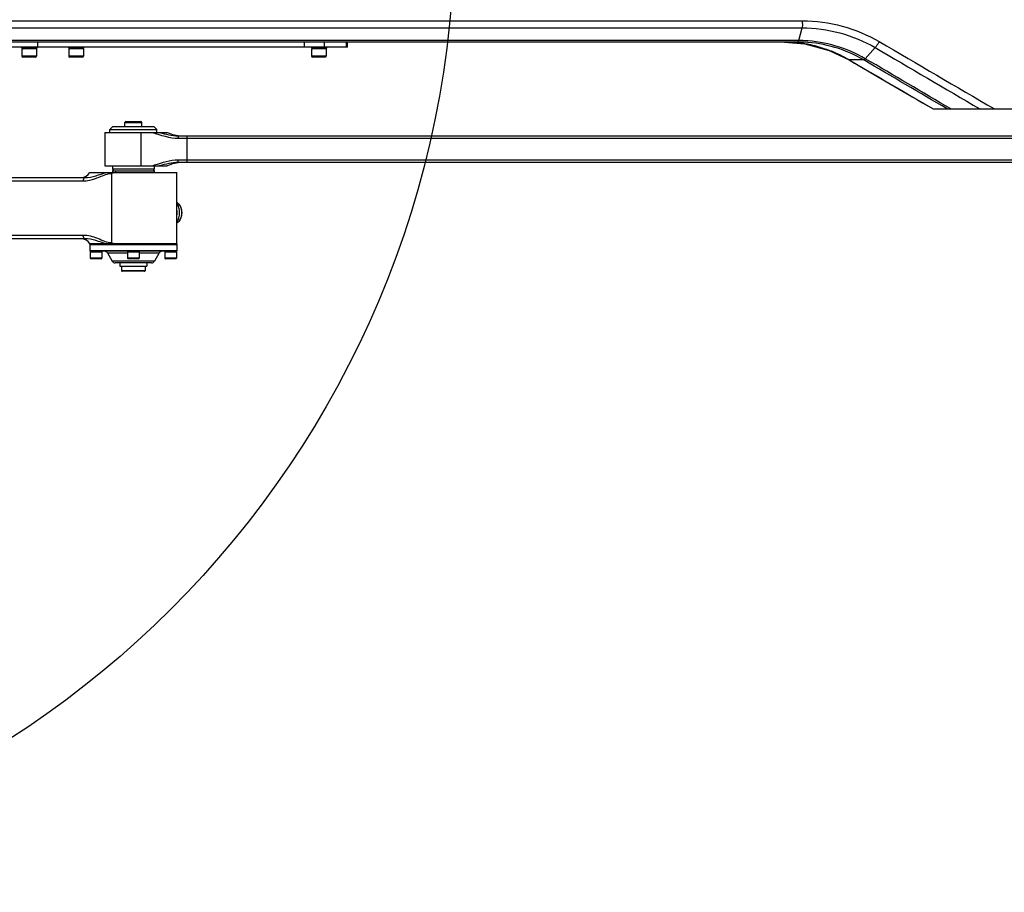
# Model space of a CAD drawing. Header units: millimetres. Extents: x 0 to 11890, y 0 to 8410.
# Tile 61 of 104: x 6256 to 6844, y 2119 to 2640. Entities that reach past the tile are written whole.
import ezdxf

# ---------------------------------------------------------------- set-up
doc = ezdxf.new("R2010")
doc.units = ezdxf.units.MM
doc.header["$LTSCALE"] = 653.95
doc.layers.get('0').update_dxf_attribs({"linetype": 'CONTINUOUS'})
for name, color, linetype in [('304102000079DXF_CONTINUOUS_LINE', 7, 'CONTINUOUS'), ('304102000082DXF_CONTINUOUS_LINE', 7, 'CONTINUOUS'), ('304103000033DXF_CONTINUOUS_LINE', 7, 'CONTINUOUS'), ('304104000210DXF_CONTINUOUS_LINE', 7, 'CONTINUOUS'), ('304104000212DXF_CONTINUOUS_LINE', 7, 'CONTINUOUS'), ('304104000223DXF_CONTINUOUS_LINE', 7, 'CONTINUOUS'), ('304105000162DXF_CONTINUOUS_LINE', 7, 'CONTINUOUS'), ('304105000163DXF_CONTINUOUS_LINE', 7, 'CONTINUOUS'), ('304105000172DXF_CONTINUOUS_LINE', 7, 'CONTINUOUS'), ('501023000062DXF_CONTINUOUS_LINE', 7, 'CONTINUOUS'), ('501023000069DXF_CONTINUOUS_LINE', 7, 'CONTINUOUS'), ('501023000078DXF_CONTINUOUS_LINE', 7, 'CONTINUOUS'), ('604006000001DXF_CONTINUOUS_LINE', 7, 'CONTINUOUS'), ('604006000002DXF_CONTINUOUS_LINE', 7, 'CONTINUOUS'), ('604007000001DXF_CONTINUOUS_LINE', 7, 'CONTINUOUS'), ('626001000001DXF_CONTINUOUS_LINE', 7, 'CONTINUOUS')]:
    doc.layers.add(name, color=color, linetype=linetype)

msp = doc.modelspace()

# ---------------------------------------------------------------- linework, layer by layer
at = {"color": 2, "linetype": 'Continuous'}
msp.add_circle((5937.979, 2696.796), 578, dxfattribs=at)
at = {"layer": '304102000079DXF_CONTINUOUS_LINE', "color": 9, "linetype": 'Continuous'}
for p, q in [((6021.572, 2635.311), (6723.436, 2635.311)), ((6022.736, 2639.471), (6413.283, 2639.471)), ((6413.283, 2639.471), (6723.825, 2639.47)), ((6721.439, 2627.636), (6723.436, 2635.311)), ((6721.439, 2627.636), (6015.551, 2627.635)), ((6761.224, 2616.807), (6767.099, 2623.45)), ((6751.642, 2616.078), (6751.578, 2616.092)), ((6760.316, 2616.077), (6751.643, 2616.077))]:
    msp.add_line(p, q, dxfattribs=at)
at = {"layer": '304102000079DXF_CONTINUOUS_LINE', "color": 7, "linetype": 'Continuous'}
for p, q in [((6720.954, 2626.796), (6014.1, 2626.796)), ((6712.997, 2626.79), (6725.084, 2625.702)), ((6801.657, 2586.796), (6947.977, 2586.796))]:
    msp.add_line(p, q, dxfattribs=at)
for points in [[(6725.084, 2625.702), (6739.567, 2621.802), (6751.577, 2616.092)], [(6751.578, 2616.092), (6768.094, 2606.44), (6786.227, 2595.832), (6801.657, 2586.796)]]:
    msp.add_lwpolyline(points, dxfattribs=at)
at = {"layer": '304102000079DXF_CONTINUOUS_LINE', "color": 9, "linetype": 'Continuous'}
for centre, radius, start, end in [((6696.404, 2639.478), 27.421, 356.618166, 359.981855), ((6712.02, 2548.055), 78.74, 83.508833, 89.288184), ((6712.045, 2548.303), 78.492, 83.095463, 83.506285), ((6721.432, 2549.134), 78.501, 87.627993, 89.995003), ((6712.042, 2548.282), 78.512, 81.669032, 83.095278), ((6712.035, 2548.231), 78.564, 80.91865, 81.669114), ((6712.03, 2548.201), 78.595, 78.695324, 80.918558), ((6712.035, 2548.251), 78.544, 71.19635, 78.691791), ((6712.039, 2548.283), 78.513, 68.366801, 71.191669), ((6711.906, 2547.997), 78.828, 59.729771, 68.353999)]:
    msp.add_arc(centre, radius, start, end, dxfattribs=at)
at = {"layer": '304102000079DXF_CONTINUOUS_LINE', "color": 7, "linetype": 'Continuous'}
for centre, radius, start, end in [((6720.953, 2549.47), 77.326, 89.654802, 89.998883), ((6720.951, 2549.271), 77.524, 87.29099, 89.653954)]:
    msp.add_arc(centre, radius, start, end, dxfattribs=at)
at = {"layer": '304102000079DXF_CONTINUOUS_LINE', "color": 9, "linetype": 'Continuous'}
for points in [[(6723.777, 2637.861), (6723.726, 2637.005), (6723.651, 2636.14), (6723.434, 2635.311)], [(6723.436, 2635.308), (6738.518, 2635.288), (6754.075, 2631.054), (6767.099, 2623.45)], [(6723.825, 2639.47), (6739.617, 2639.448), (6755.908, 2635.02), (6769.549, 2627.061)], [(6760.316, 2616.077), (6749.611, 2622.367), (6737.018, 2626.122), (6724.615, 2626.709)], [(6761.224, 2616.807), (6750.274, 2623.236), (6737.368, 2627.042), (6724.681, 2627.567)], [(6767.101, 2623.453), (6787.947, 2611.244), (6808.788, 2599.025), (6829.622, 2586.796)], [(6769.549, 2627.061), (6792.46, 2613.651), (6815.364, 2600.231), (6838.259, 2586.796)], [(6751.643, 2616.077), (6768.333, 2606.327), (6785.017, 2596.567), (6801.695, 2586.796)], [(6810.136, 2586.796), (6793.533, 2596.563), (6776.926, 2606.323), (6760.316, 2616.077)], [(6812.309, 2586.796), (6795.285, 2596.806), (6778.256, 2606.81), (6761.223, 2616.808)]]:
    msp.add_open_spline(points, degree=3, dxfattribs=at)
for points, knots in [([(6720.957, 2626.796), (6721.05, 2626.796), (6721.408, 2627.067), (6721.359, 2627.505), (6721.385, 2627.798)], [0, 0, 0, 0, 0.2397716, 1, 1, 1, 1]), ([(6769.553, 2627.061), (6768.982, 2626.054), (6768.205, 2624.815), (6767.298, 2623.676), (6767.101, 2623.453)], [0, 0, 0, 0, 0.7956937, 1, 1, 1, 1]), ([(6760.314, 2616.078), (6760.427, 2616.076), (6760.847, 2616.287), (6761.067, 2616.679), (6761.247, 2616.949)], [0, 0, 0, 0, 0.2575602, 1, 1, 1, 1])]:
    msp.add_open_spline(points, degree=3, knots=knots, dxfattribs=at)
at = {"layer": '304102000082DXF_CONTINUOUS_LINE', "color": 7, "linetype": 'Continuous'}
for p, q in [((6241.232, 2545.796), (6295.209, 2545.796)), ((6298.195, 2548.796), (6350.193, 2548.796)), ((6350.194, 2506.296), (6350.194, 2548.796)), ((6295.209, 2509.296), (6249.377, 2509.296)), ((6350.193, 2506.296), (6298.195, 2506.296))]:
    msp.add_line(p, q, dxfattribs=at)
at = {"layer": '304102000082DXF_CONTINUOUS_LINE', "color": 9, "linetype": 'Continuous'}
for p, q in [((6311.409, 2506.791), (6311.409, 2548.301)), ((6240.47, 2543.796), (6294.279, 2543.796)), ((6294.279, 2511.296), (6248.589, 2511.296))]:
    msp.add_line(p, q, dxfattribs=at)
at = {"layer": '304102000082DXF_CONTINUOUS_LINE', "color": 7, "linetype": 'Continuous'}
for centre, radius, start, end in [((6292.997, 2551.796), 6, 270, 330), ((6339.088, 2524.796), 11.268, 351.932246, 8.064081), ((6292.997, 2503.296), 6, 30, 90)]:
    msp.add_arc(centre, radius, start, end, dxfattribs=at)
at = {"layer": '304102000082DXF_CONTINUOUS_LINE', "color": 9, "linetype": 'Continuous'}
for points, knots in [([(6294.279, 2543.796), (6296.741, 2543.796), (6301.655, 2544.992), (6306.101, 2547.146), (6308.48, 2547.837)], [0, 0, 0, 0, 0.4983848, 1, 1, 1, 1]), ([(6295.209, 2545.796), (6295.08, 2545.796), (6294.344, 2545.383), (6294.279, 2544.441), (6294.279, 2543.796)], [0, 0, 0, 0, 0.1666921, 1, 1, 1, 1]), ([(6295.209, 2509.296), (6295.08, 2509.296), (6294.344, 2509.708), (6294.279, 2510.651), (6294.279, 2511.296)], [0, 0, 0, 0, 0.1666921, 1, 1, 1, 1]), ([(6311.409, 2506.791), (6308.461, 2506.792), (6303.011, 2509.651), (6297.24, 2511.296), (6294.279, 2511.296)], [0, 0, 0, 0, 0.4989187, 1, 1, 1, 1])]:
    msp.add_open_spline(points, degree=3, knots=knots, dxfattribs=at)
for points in [[(6295.209, 2545.796), (6299.67, 2545.796), (6303.89, 2547.854), (6308.251, 2548.796)], [(6308.48, 2547.837), (6309.429, 2548.113), (6310.42, 2548.3), (6311.409, 2548.301)], [(6308.251, 2506.296), (6303.89, 2507.237), (6299.67, 2509.296), (6295.209, 2509.296)]]:
    msp.add_open_spline(points, degree=3, dxfattribs=at)
at = {"layer": '304102000082DXF_CONTINUOUS_LINE', "color": 7, "linetype": 'Continuous'}
for points in [[(6313.933, 2548.796), (6313.075, 2548.793), (6312.224, 2548.566), (6311.409, 2548.301)], [(6311.409, 2506.791), (6312.215, 2506.528), (6313.057, 2506.299), (6313.905, 2506.296)]]:
    msp.add_open_spline(points, degree=3, dxfattribs=at)
at = {"layer": '304103000033DXF_CONTINUOUS_LINE', "color": 7, "linetype": 'Continuous'}
for p, q in [((6307.194, 2572.796), (6307.194, 2552.796)), ((6307.194, 2572.796), (6344.476, 2572.796)), ((6350.968, 2570.796), (7077.53, 2570.796)), ((6307.194, 2552.796), (6344.476, 2552.796)), ((7077.52, 2554.795), (6350.968, 2554.796))]:
    msp.add_line(p, q, dxfattribs=at)
at = {"layer": '304103000033DXF_CONTINUOUS_LINE', "color": 9, "linetype": 'Continuous'}
for p, q in [((6328.863, 2552.796), (6328.863, 2572.796)), ((6351.047, 2569.296), (7077.34, 2569.296)), ((6356.33, 2554.796), (6356.33, 2570.796)), ((7077.34, 2556.296), (6351.047, 2556.296))]:
    msp.add_line(p, q, dxfattribs=at)
at = {"layer": '304103000033DXF_CONTINUOUS_LINE', "color": 7, "linetype": 'Continuous'}
for centre, start, end in [((6353.194, 2590.796), 244.158067, 270), ((6353.194, 2534.796), 90, 115.841933)]:
    msp.add_arc(centre, 20, start, end, dxfattribs=at)
at = {"layer": '304103000033DXF_CONTINUOUS_LINE', "color": 9, "linetype": 'Continuous'}
msp.add_arc((6310.357, 2631.832), 82.966, 287.705047, 288.429489, dxfattribs=at)
for points in [[(6335.589, 2572.796), (6340.623, 2571.192), (6345.764, 2569.296), (6351.047, 2569.296)], [(6339.896, 2572.796), (6343.482, 2571.696), (6347.218, 2570.796), (6350.968, 2570.796)], [(6351.047, 2556.296), (6346.112, 2556.296), (6341.269, 2554.678), (6336.586, 2553.121)], [(6350.968, 2554.796), (6347.218, 2554.796), (6343.482, 2553.895), (6339.896, 2552.796)]]:
    msp.add_open_spline(points, degree=3, dxfattribs=at)
for points in [[(6350.968, 2570.796), (6351.069, 2570.796), (6350.95, 2570.157), (6351.039, 2569.898), (6351.027, 2569.599)], [(6350.968, 2554.796), (6351.069, 2554.796), (6350.95, 2555.435), (6351.039, 2555.693), (6351.027, 2555.992)]]:
    msp.add_open_spline(points, degree=3, knots=[0, 0, 0, 0, 0.2530542, 1, 1, 1, 1], dxfattribs=at)
at = {"layer": '304104000210DXF_CONTINUOUS_LINE', "color": 7, "linetype": 'Continuous'}
for p, q in [((6310.194, 2574.496), (6311.994, 2576.296)), ((6311.994, 2576.296), (6336.394, 2576.296)), ((6338.194, 2574.496), (6336.394, 2576.296)), ((6310.194, 2572.796), (6310.194, 2574.496)), ((6310.194, 2574.496), (6338.194, 2574.496)), ((6338.194, 2572.796), (6338.194, 2574.496))]:
    msp.add_line(p, q, dxfattribs=at)
at = {"layer": '304104000212DXF_CONTINUOUS_LINE', "color": 7, "linetype": 'Continuous'}
for p, q in [((6298.194, 2505.796), (6298.194, 2502.096)), ((6350.194, 2505.796), (6298.194, 2505.796)), ((6350.194, 2505.796), (6350.194, 2502.096)), ((6298.494, 2501.796), (6298.194, 2502.096)), ((6350.194, 2502.096), (6298.194, 2502.096)), ((6349.894, 2501.796), (6298.494, 2501.796)), ((6308.73, 2500.796), (6311.616, 2495.796)), ((6339.658, 2500.796), (6336.771, 2495.796)), ((6349.894, 2501.796), (6350.194, 2502.096)), ((6335.039, 2494.796), (6313.348, 2494.796))]:
    msp.add_line(p, q, dxfattribs=at)
at = {"layer": '304104000212DXF_CONTINUOUS_LINE', "color": 9, "linetype": 'Continuous'}
for p, q in [((6308.73, 2500.796), (6320.694, 2500.796)), ((6327.694, 2500.796), (6339.658, 2500.796)), ((6336.771, 2495.796), (6311.616, 2495.796))]:
    msp.add_line(p, q, dxfattribs=at)
at = {"layer": '304104000212DXF_CONTINUOUS_LINE', "color": 7, "linetype": 'Continuous'}
for centre, start, end in [((6306.997, 2499.796), 30, 90), ((6341.39, 2499.796), 90, 150), ((6313.348, 2496.796), 210, 270), ((6335.039, 2496.796), 270, 330)]:
    msp.add_arc(centre, 2, start, end, dxfattribs=at)
at = {"layer": '304104000223DXF_CONTINUOUS_LINE', "color": 7, "linetype": 'Continuous'}
for p, q in [((6312.271, 2550.796), (6311.694, 2549.796)), ((6311.694, 2549.796), (6311.694, 2548.796)), ((6311.694, 2549.796), (6336.694, 2549.796)), ((6336.116, 2550.796), (6336.694, 2549.796)), ((6336.694, 2549.796), (6336.694, 2548.796))]:
    msp.add_line(p, q, dxfattribs=at)
at = {"layer": '304105000162DXF_CONTINUOUS_LINE', "color": 7, "linetype": 'Continuous'}
for p, q in [((6298.194, 2506.296), (6298.194, 2505.796)), ((6298.194, 2506.296), (6350.194, 2506.296)), ((6298.194, 2505.796), (6350.194, 2505.796)), ((6350.194, 2506.296), (6350.194, 2505.796))]:
    msp.add_line(p, q, dxfattribs=at)
at = {"layer": '304105000163DXF_CONTINUOUS_LINE', "color": 7, "linetype": 'Continuous'}
for p, q in [((6311.694, 2552.796), (6311.694, 2550.796)), ((6336.694, 2552.796), (6336.694, 2550.796)), ((6336.694, 2550.796), (6311.694, 2550.796))]:
    msp.add_line(p, q, dxfattribs=at)
at = {"layer": '304105000172DXF_CONTINUOUS_LINE', "color": 7, "linetype": 'Continuous'}
for p, q in [((6452.022, 2623.796), (6250.681, 2623.796)), ((6452.023, 2623.796), (6452.023, 2626.796))]:
    msp.add_line(p, q, dxfattribs=at)
at = {"layer": '304105000172DXF_CONTINUOUS_LINE', "color": 9, "linetype": 'Continuous'}
for p, q in [((6267.192, 2623.796), (6267.192, 2626.796)), ((6426.328, 2623.796), (6426.328, 2626.796)), ((6438.245, 2623.796), (6438.245, 2626.796)), ((6451.44, 2623.796), (6451.44, 2626.796))]:
    msp.add_line(p, q, dxfattribs=at)
at = {"layer": '501023000062DXF_CONTINUOUS_LINE', "color": 7, "linetype": 'Continuous'}
for p, q in [((6257.619, 2622.796), (6257.619, 2618.296)), ((6266.339, 2622.796), (6257.619, 2622.796)), ((6266.339, 2622.796), (6266.339, 2618.296)), ((6285.619, 2622.796), (6285.619, 2618.296)), ((6294.339, 2622.796), (6285.619, 2622.796)), ((6294.339, 2622.796), (6294.339, 2618.296)), ((6430.619, 2622.796), (6430.619, 2618.296)), ((6439.339, 2622.796), (6430.619, 2622.796)), ((6439.339, 2622.796), (6439.339, 2618.296)), ((6265.839, 2617.796), (6258.119, 2617.796)), ((6293.839, 2617.796), (6286.119, 2617.796)), ((6438.839, 2617.796), (6431.119, 2617.796))]:
    msp.add_line(p, q, dxfattribs=at)
at = {"layer": '501023000062DXF_CONTINUOUS_LINE', "color": 9, "linetype": 'Continuous'}
for p, q in [((6266.339, 2618.296), (6257.619, 2618.296)), ((6294.339, 2618.296), (6285.619, 2618.296)), ((6439.339, 2618.296), (6430.619, 2618.296))]:
    msp.add_line(p, q, dxfattribs=at)
at = {"layer": '501023000062DXF_CONTINUOUS_LINE', "color": 7, "linetype": 'Continuous'}
for centre, start, end in [((6258.119, 2618.296), 180, 270), ((6265.839, 2618.296), 270, 360), ((6286.119, 2618.296), 180, 270), ((6293.839, 2618.296), 270, 360), ((6431.119, 2618.296), 180, 270), ((6438.839, 2618.296), 270, 360)]:
    msp.add_arc(centre, 0.5, start, end, dxfattribs=at)
at = {"layer": '501023000069DXF_CONTINUOUS_LINE', "color": 7, "linetype": 'Continuous'}
for p, q in [((6298.444, 2501.296), (6298.444, 2497.696)), ((6305.444, 2501.296), (6298.444, 2501.296)), ((6305.444, 2501.296), (6305.444, 2497.696)), ((6320.694, 2501.296), (6320.694, 2497.696)), ((6327.694, 2501.296), (6320.694, 2501.296)), ((6327.694, 2501.296), (6327.694, 2497.696)), ((6342.944, 2501.296), (6342.944, 2497.696)), ((6349.944, 2501.296), (6342.944, 2501.296)), ((6349.944, 2501.296), (6349.944, 2497.696)), ((6305.044, 2497.296), (6298.844, 2497.296)), ((6327.294, 2497.296), (6321.094, 2497.296)), ((6349.544, 2497.296), (6343.344, 2497.296))]:
    msp.add_line(p, q, dxfattribs=at)
at = {"layer": '501023000069DXF_CONTINUOUS_LINE', "color": 9, "linetype": 'Continuous'}
for p, q in [((6305.444, 2497.696), (6298.444, 2497.696)), ((6327.694, 2497.696), (6320.694, 2497.696)), ((6349.944, 2497.696), (6342.944, 2497.696))]:
    msp.add_line(p, q, dxfattribs=at)
at = {"layer": '501023000069DXF_CONTINUOUS_LINE', "color": 7, "linetype": 'Continuous'}
for centre, start, end in [((6298.844, 2497.696), 180, 270), ((6305.044, 2497.696), 270, 360), ((6321.094, 2497.696), 180, 270), ((6327.294, 2497.696), 270, 360), ((6343.344, 2497.696), 180, 270), ((6349.544, 2497.696), 270, 360)]:
    msp.add_arc(centre, 0.4, start, end, dxfattribs=at)
at = {"layer": '501023000078DXF_CONTINUOUS_LINE', "color": 7, "linetype": 'Continuous'}
for p, q in [((6319.194, 2576.296), (6319.194, 2578.696)), ((6319.794, 2579.296), (6328.594, 2579.296)), ((6329.194, 2576.296), (6329.194, 2578.696))]:
    msp.add_line(p, q, dxfattribs=at)
at = {"layer": '501023000078DXF_CONTINUOUS_LINE', "color": 9, "linetype": 'Continuous'}
msp.add_line((6319.194, 2578.696), (6329.194, 2578.696), dxfattribs=at)
at = {"layer": '501023000078DXF_CONTINUOUS_LINE', "color": 7, "linetype": 'Continuous'}
for centre, start, end in [((6319.794, 2578.696), 90, 180), ((6328.594, 2578.696), 0, 90)]:
    msp.add_arc(centre, 0.6, start, end, dxfattribs=at)
at = {"layer": '604006000001DXF_CONTINUOUS_LINE', "color": 7, "linetype": 'Continuous'}
for p, q in [((6298.662, 2501.796), (6298.444, 2501.346)), ((6298.444, 2501.346), (6305.444, 2501.346)), ((6298.444, 2501.346), (6298.547, 2501.296)), ((6305.225, 2501.796), (6305.444, 2501.346)), ((6305.444, 2501.346), (6305.34, 2501.296)), ((6320.912, 2501.796), (6320.694, 2501.346)), ((6320.694, 2501.346), (6327.694, 2501.346)), ((6320.694, 2501.346), (6320.797, 2501.296)), ((6327.475, 2501.796), (6327.694, 2501.346)), ((6327.694, 2501.346), (6327.59, 2501.296)), ((6343.162, 2501.796), (6342.944, 2501.346)), ((6342.944, 2501.346), (6349.944, 2501.346)), ((6342.944, 2501.346), (6343.047, 2501.296)), ((6349.725, 2501.796), (6349.944, 2501.346)), ((6349.944, 2501.346), (6349.84, 2501.296))]:
    msp.add_line(p, q, dxfattribs=at)
at = {"layer": '604006000002DXF_CONTINUOUS_LINE', "color": 7, "linetype": 'Continuous'}
for p, q in [((6257.679, 2623.796), (6257.479, 2623.021)), ((6257.479, 2623.021), (6258.354, 2622.796)), ((6257.479, 2623.021), (6266.479, 2623.021)), ((6266.479, 2623.021), (6265.605, 2622.796)), ((6266.28, 2623.796), (6266.479, 2623.021)), ((6285.679, 2623.796), (6285.479, 2623.021)), ((6285.479, 2623.021), (6286.354, 2622.796)), ((6285.479, 2623.021), (6294.479, 2623.021)), ((6294.479, 2623.021), (6293.605, 2622.796)), ((6294.28, 2623.796), (6294.479, 2623.021)), ((6430.679, 2623.796), (6430.479, 2623.021)), ((6430.479, 2623.021), (6431.354, 2622.796)), ((6430.479, 2623.021), (6439.479, 2623.021)), ((6439.479, 2623.021), (6438.605, 2622.796)), ((6439.28, 2623.796), (6439.479, 2623.021))]:
    msp.add_line(p, q, dxfattribs=at)
at = {"layer": '604007000001DXF_CONTINUOUS_LINE', "color": 7, "linetype": 'Continuous'}
for p, q in [((6316.194, 2494.796), (6316.194, 2492.796)), ((6316.194, 2492.796), (6332.194, 2492.796)), ((6332.194, 2494.796), (6332.194, 2492.796))]:
    msp.add_line(p, q, dxfattribs=at)
for centre, radius, start, end in [((6339.191, 2524.802), 11.165, 0.291294, 9.782904), ((6339.191, 2524.79), 11.166, 350.217164, 359.718971), ((6339.039, 2524.796), 11.318, 359.692964, 0.317285)]:
    msp.add_arc(centre, radius, start, end, dxfattribs=at)
msp.add_open_spline([(6350.198, 2519.261), (6350.723, 2520.035), (6351.516, 2521.846), (6351.903, 2524.796), (6351.516, 2527.745), (6350.723, 2529.557), (6350.198, 2530.331)], degree=3, knots=[0, 0, 0, 0, 0.2412033, 0.5, 0.7587967, 1, 1, 1, 1], dxfattribs=at)
at = {"layer": '626001000001DXF_CONTINUOUS_LINE', "color": 7, "linetype": 'Continuous'}
for p, q in [((6317.194, 2492.796), (6317.194, 2490.096)), ((6331.194, 2492.796), (6331.194, 2490.096)), ((6330.894, 2489.796), (6317.494, 2489.796))]:
    msp.add_line(p, q, dxfattribs=at)
at = {"layer": '626001000001DXF_CONTINUOUS_LINE', "color": 9, "linetype": 'Continuous'}
msp.add_line((6331.194, 2490.096), (6317.194, 2490.096), dxfattribs=at)
at = {"layer": '626001000001DXF_CONTINUOUS_LINE', "color": 7, "linetype": 'Continuous'}
for centre, start, end in [((6317.494, 2490.096), 180, 270), ((6330.894, 2490.096), 270, 360)]:
    msp.add_arc(centre, 0.3, start, end, dxfattribs=at)
at = {"layer": '626001000001DXF_CONTINUOUS_LINE', "color": 9, "linetype": 'Continuous'}
msp.add_open_spline([(6350.195, 2531.086), (6351.095, 2530.464), (6352.157, 2528.976), (6352.847, 2526.715), (6353.037, 2524.796), (6352.847, 2522.876), (6352.157, 2520.615), (6351.095, 2519.127), (6350.195, 2518.506)], degree=3, knots=[0, 0, 0, 0, 0.2316084, 0.3632368, 0.5000001, 0.6367634, 0.7683917, 1, 1, 1, 1], dxfattribs=at)
at = {"layer": '626001000001DXF_CONTINUOUS_LINE', "color": 7, "linetype": 'Continuous'}
msp.add_open_spline([(6350.196, 2531.115), (6351.122, 2530.502), (6352.222, 2529.008), (6352.932, 2526.727), (6353.126, 2524.796), (6352.932, 2522.865), (6352.222, 2520.583), (6351.122, 2519.09), (6350.196, 2518.477)], degree=3, knots=[0, 0, 0, 0, 0.2326672, 0.3638642, 0.5000001, 0.636136, 0.7673328, 1, 1, 1, 1], dxfattribs=at)

doc.saveas('drawing.dxf')
